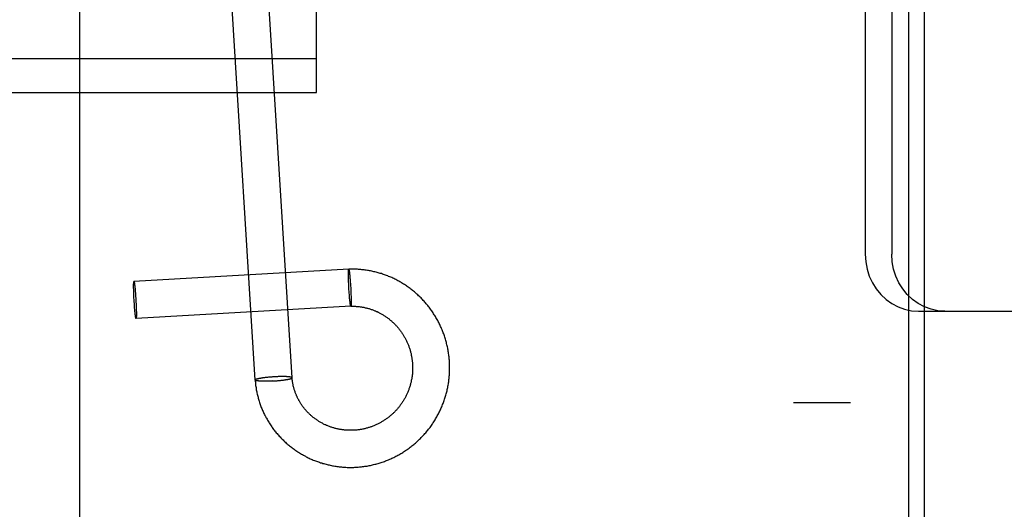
# Model space of a CAD drawing. Header units: inches. Extents: x 0 to 236, y 0 to 153.
# Tile 31 of 99: x 95.627 to 96.664, y 55.785 to 56.3. Entities that reach past the tile are written whole.
import ezdxf

# ---------------------------------------------------------------- set-up
doc = ezdxf.new("R2010")
doc.units = ezdxf.units.IN
doc.header["$LTSCALE"] = 12.986111
doc.header["$MEASUREMENT"] = 0
doc.linetypes.add('HIDDEN', pattern=[0.2, 0.1, -0.1])
doc.layers.add('DEFAULT_2', color=8, linetype='HIDDEN')
doc.layers.add('DOOR_2_ASSEMBLY', color=7, linetype='CONTINUOUS')

msp = doc.modelspace()

# ---------------------------------------------------------------- linework, layer by layer
at = {"layer": 'DEFAULT_2', "color": 8, "linetype": 'HIDDEN'}
for p, q in [((95.6896, 59.6408), (95.6896, 54.3908)), ((96.5201, 58.1508), (96.5201, 55.0828)), ((96.5801, 55.0828), (96.5801, 58.1508)), ((96.4421, 58.1168), (96.4421, 55.1168)), ((96.5021, 58.1168), (96.5021, 55.1168)), ((95.9396, 56.2237), (95.9396, 57.1634)), ((96.5178, 56.6803), (96.5178, 56.0533)), ((96.5457, 56.6803), (96.5457, 56.0533)), ((95.9137, 55.9232), (95.8806, 56.4549)), ((95.8748, 55.9208), (95.8417, 56.4524)), ((95.3146, 56.2593), (95.9396, 56.2593)), ((95.3146, 56.2237), (95.9396, 56.2237)), ((95.9734, 56.0375), (95.747, 56.0246)), ((95.9731, 56.0352), (95.9731, 56.0355)), ((95.9731, 56.0349), (95.9731, 56.0352)), ((95.9731, 56.0346), (95.9731, 56.0349)), ((95.9731, 56.0343), (95.9731, 56.0346)), ((95.9731, 56.0338), (95.9731, 56.0343)), ((95.9731, 56.0333), (95.9731, 56.0338)), ((95.9731, 56.0327), (95.9731, 56.0333)), ((95.9731, 56.0321), (95.9731, 56.0327)), ((95.9731, 56.0313), (95.9731, 56.0321)), ((95.9731, 56.0304), (95.9731, 56.0313)), ((95.9731, 56.0295), (95.9731, 56.0304)), ((95.9732, 56.0282), (95.9731, 56.0295)), ((95.9732, 56.027), (95.9732, 56.0282)), ((95.9733, 56.0374), (95.9734, 56.0375)), ((95.9739, 56.036), (95.9739, 56.0357)), ((95.9739, 56.0357), (95.974, 56.0355)), ((95.974, 56.0355), (95.974, 56.0352)), ((95.974, 56.0352), (95.974, 56.0349)), ((95.974, 56.0349), (95.9741, 56.0346)), ((95.9741, 56.0346), (95.9741, 56.0343)), ((95.9741, 56.0343), (95.9742, 56.0338)), ((95.9742, 56.0338), (95.9742, 56.0333)), ((95.9742, 56.0333), (95.9743, 56.0327)), ((95.9743, 56.0327), (95.9744, 56.0321)), ((95.9744, 56.0321), (95.9745, 56.0313)), ((95.9745, 56.0313), (95.9745, 56.0304)), ((95.9745, 56.0304), (95.9746, 56.0294)), ((95.9746, 56.0294), (95.9747, 56.0282)), ((95.9747, 56.0282), (95.9748, 56.0269)), ((95.7467, 56.0222), (95.7468, 56.0225)), ((95.7467, 56.0219), (95.7467, 56.0222)), ((95.7467, 56.0216), (95.7467, 56.0219)), ((95.7467, 56.0213), (95.7467, 56.0216)), ((95.7467, 56.021), (95.7467, 56.0213)), ((95.7467, 56.0204), (95.7467, 56.021)), ((95.7467, 56.0198), (95.7467, 56.0204)), ((95.7467, 56.0192), (95.7467, 56.0198)), ((95.7467, 56.0184), (95.7467, 56.0192)), ((95.7467, 56.0175), (95.7467, 56.0184)), ((95.7468, 56.0225), (95.7468, 56.0228)), ((95.747, 56.0245), (95.747, 56.0246)), ((95.7475, 56.023), (95.7475, 56.0227)), ((95.7475, 56.0227), (95.7476, 56.0225)), ((95.7476, 56.0225), (95.7476, 56.0222)), ((95.7476, 56.0222), (95.7477, 56.0219)), ((95.7477, 56.0219), (95.7477, 56.0216)), ((95.7477, 56.0216), (95.7478, 56.0212)), ((95.7478, 56.0212), (95.7478, 56.0207)), ((95.7478, 56.0207), (95.7479, 56.0202)), ((95.7479, 56.0202), (95.7479, 56.0198)), ((95.7479, 56.0198), (95.748, 56.0192)), ((95.748, 56.0192), (95.7481, 56.0183)), ((95.7481, 56.0183), (95.7482, 56.0174)), ((95.9733, 56.0256), (95.9732, 56.027)), ((95.9733, 56.024), (95.9733, 56.0256)), ((95.9734, 56.0223), (95.9733, 56.024)), ((95.9735, 56.0202), (95.9734, 56.0223)), ((95.9736, 56.0182), (95.9735, 56.0202)), ((95.9737, 56.0161), (95.9736, 56.0182)), ((95.9748, 56.0269), (95.975, 56.0253)), ((95.975, 56.0253), (95.9751, 56.0237)), ((95.9751, 56.0237), (95.9752, 56.022)), ((95.9752, 56.022), (95.9753, 56.0199)), ((95.9753, 56.0199), (95.9755, 56.0179)), ((95.9755, 56.0179), (95.9756, 56.0158)), ((95.7468, 56.0165), (95.7467, 56.0175)), ((95.7468, 56.0153), (95.7468, 56.0165)), ((95.7468, 56.014), (95.7468, 56.0153)), ((95.7469, 56.0126), (95.7468, 56.014)), ((95.747, 56.0109), (95.7469, 56.0126)), ((95.747, 56.0092), (95.747, 56.0109)), ((95.7471, 56.0074), (95.747, 56.0092)), ((95.7472, 56.0053), (95.7471, 56.0074)), ((95.7482, 56.0174), (95.7483, 56.0165)), ((95.7483, 56.0165), (95.7484, 56.0152)), ((95.7484, 56.0152), (95.7485, 56.0139)), ((95.7485, 56.0139), (95.7486, 56.0123)), ((95.7486, 56.0123), (95.7487, 56.0106)), ((95.7487, 56.0106), (95.7488, 56.0088)), ((95.7488, 56.0088), (95.749, 56.007)), ((95.9739, 56.0141), (95.9737, 56.0161)), ((95.974, 56.0124), (95.9739, 56.0141)), ((95.9741, 56.0107), (95.974, 56.0124)), ((95.9742, 56.0091), (95.9741, 56.0107)), ((95.9743, 56.0078), (95.9742, 56.0091)), ((95.9744, 56.0066), (95.9743, 56.0078)), ((95.9756, 56.0158), (95.9757, 56.0138)), ((95.9757, 56.0138), (95.9757, 56.0121)), ((95.9757, 56.0121), (95.9758, 56.0104)), ((95.9758, 56.0104), (95.9759, 56.0091)), ((95.9759, 56.0091), (95.9759, 56.0078)), ((95.9759, 56.0078), (95.9759, 56.0066)), ((95.7474, 56.0032), (95.7472, 56.0053)), ((95.7475, 56.0015), (95.7474, 56.0032)), ((95.7476, 55.9997), (95.7475, 56.0015)), ((95.7477, 55.998), (95.7476, 55.9997)), ((95.7478, 55.9964), (95.7477, 55.998)), ((95.749, 56.007), (95.7491, 56.0049)), ((95.7491, 56.0049), (95.7492, 56.0028)), ((95.7492, 56.0028), (95.7493, 56.0011)), ((95.7493, 56.0011), (95.7494, 55.9993)), ((95.9757, 55.9986), (95.7493, 55.9857)), ((95.7494, 55.9993), (95.7494, 55.9976)), ((95.7494, 55.9976), (95.7495, 55.9963)), ((95.9745, 56.0057), (95.9744, 56.0066)), ((95.9746, 56.0048), (95.9745, 56.0057)), ((95.9747, 56.004), (95.9746, 56.0048)), ((95.9748, 56.0034), (95.9747, 56.004)), ((95.9748, 56.0028), (95.9748, 56.0034)), ((95.9749, 56.0023), (95.9748, 56.0028)), ((95.975, 56.0018), (95.9749, 56.0023)), ((95.975, 56.0015), (95.975, 56.0018)), ((95.975, 56.0012), (95.975, 56.0015)), ((95.9751, 56.0009), (95.975, 56.0012)), ((95.9751, 56.0006), (95.9751, 56.0009)), ((95.9752, 56.0003), (95.9751, 56.0006)), ((95.9752, 56.0001), (95.9752, 56.0003)), ((95.9757, 55.9987), (95.9757, 55.9986)), ((95.9759, 56.0066), (95.976, 56.0057)), ((95.976, 56.001), (95.9759, 56.0007)), ((95.9759, 56.0007), (95.9759, 56.0005)), ((95.976, 56.0057), (95.976, 56.0048)), ((95.976, 56.0048), (95.976, 56.004)), ((95.976, 56.004), (95.976, 56.0034)), ((95.976, 56.0034), (95.976, 56.0028)), ((95.976, 56.0028), (95.976, 56.0023)), ((95.976, 56.0023), (95.976, 56.0019)), ((95.976, 56.0019), (95.976, 56.0016)), ((95.976, 56.0016), (95.976, 56.0013)), ((95.976, 56.0013), (95.976, 56.001)), ((95.7479, 55.995), (95.7478, 55.9964)), ((95.7481, 55.9938), (95.7479, 55.995)), ((95.7481, 55.9928), (95.7481, 55.9938)), ((95.7482, 55.9919), (95.7481, 55.9928)), ((95.7483, 55.9911), (95.7482, 55.9919)), ((95.7484, 55.9905), (95.7483, 55.9911)), ((95.7484, 55.9901), (95.7484, 55.9905)), ((95.7485, 55.9895), (95.7484, 55.9901)), ((95.7486, 55.989), (95.7485, 55.9895)), ((95.7486, 55.9887), (95.7486, 55.989)), ((95.7486, 55.9884), (95.7486, 55.9887)), ((95.7487, 55.9881), (95.7486, 55.9884)), ((95.7487, 55.9878), (95.7487, 55.9881)), ((95.7488, 55.9875), (95.7487, 55.9878)), ((95.7488, 55.9873), (95.7488, 55.9875)), ((95.7495, 55.9963), (95.7495, 55.995)), ((95.7495, 55.995), (95.7495, 55.9937)), ((95.7495, 55.9937), (95.7496, 55.9928)), ((95.7496, 55.9877), (95.7495, 55.9875)), ((95.7496, 55.9928), (95.7496, 55.9919)), ((95.7496, 55.9919), (95.7496, 55.991)), ((95.7496, 55.991), (95.7496, 55.9904)), ((95.7496, 55.9904), (95.7496, 55.9898)), ((95.7496, 55.9898), (95.7496, 55.9893)), ((95.7496, 55.9893), (95.7496, 55.989)), ((95.7496, 55.989), (95.7496, 55.9886)), ((95.7496, 55.9886), (95.7496, 55.9883)), ((95.7496, 55.9883), (95.7496, 55.988)), ((95.7496, 55.988), (95.7496, 55.9877)), ((96.5738, 55.9933), (96.7372, 55.9933)), ((95.7494, 55.9858), (95.7493, 55.9857)), ((95.8992, 55.9244), (95.8983, 55.9243)), ((95.9, 55.9244), (95.8992, 55.9244)), ((95.9009, 55.9244), (95.9, 55.9244)), ((95.9017, 55.9244), (95.9009, 55.9244)), ((95.9025, 55.9244), (95.9017, 55.9244)), ((95.9033, 55.9244), (95.9025, 55.9244)), ((95.9039, 55.9244), (95.9033, 55.9244)), ((95.9044, 55.9244), (95.9039, 55.9244)), ((95.9049, 55.9244), (95.9044, 55.9244)), ((95.9054, 55.9244), (95.9049, 55.9244)), ((95.9059, 55.9244), (95.9054, 55.9244)), ((95.9063, 55.9244), (95.9059, 55.9244)), ((95.9068, 55.9244), (95.9063, 55.9244)), ((95.9073, 55.9244), (95.9068, 55.9244)), ((95.9077, 55.9244), (95.9073, 55.9244)), ((95.9081, 55.9243), (95.9077, 55.9244)), ((95.8748, 55.9208), (95.8748, 55.9209)), ((95.8792, 55.9224), (95.8788, 55.9223)), ((95.8796, 55.9225), (95.8792, 55.9224)), ((95.8799, 55.9197), (95.8795, 55.9197)), ((95.88, 55.9226), (95.8796, 55.9225)), ((95.8803, 55.9196), (95.8799, 55.9197)), ((95.8804, 55.9226), (95.88, 55.9226)), ((95.8808, 55.9196), (95.8803, 55.9196)), ((95.8808, 55.9227), (95.8804, 55.9226)), ((95.8813, 55.9228), (95.8808, 55.9227)), ((95.8812, 55.9196), (95.8808, 55.9196)), ((95.8817, 55.9196), (95.8812, 55.9196)), ((95.8817, 55.9229), (95.8813, 55.9228)), ((95.8822, 55.9229), (95.8817, 55.9229)), ((95.8821, 55.9196), (95.8817, 55.9196)), ((95.8826, 55.9195), (95.8821, 55.9196)), ((95.8827, 55.923), (95.8822, 55.9229)), ((95.8831, 55.9195), (95.8826, 55.9195)), ((95.8831, 55.9231), (95.8827, 55.923)), ((95.8836, 55.9231), (95.8831, 55.9231)), ((95.8836, 55.9195), (95.8831, 55.9195)), ((95.8841, 55.9232), (95.8836, 55.9231)), ((95.8841, 55.9195), (95.8836, 55.9195)), ((95.8847, 55.9233), (95.8841, 55.9232)), ((95.8846, 55.9195), (95.8841, 55.9195)), ((95.8851, 55.9195), (95.8846, 55.9195)), ((95.8855, 55.9234), (95.8847, 55.9233)), ((95.8859, 55.9195), (95.8851, 55.9195)), ((95.8863, 55.9235), (95.8855, 55.9234)), ((95.8868, 55.9195), (95.8859, 55.9195)), ((95.8871, 55.9235), (95.8863, 55.9235)), ((95.8876, 55.9196), (95.8868, 55.9195)), ((95.8879, 55.9236), (95.8871, 55.9235)), ((95.8884, 55.9196), (95.8876, 55.9196)), ((95.8888, 55.9237), (95.8879, 55.9236)), ((95.8893, 55.9196), (95.8884, 55.9196)), ((95.8897, 55.9238), (95.8888, 55.9237)), ((95.8902, 55.9196), (95.8893, 55.9196)), ((95.8905, 55.9239), (95.8897, 55.9238)), ((95.8911, 55.9197), (95.8902, 55.9196)), ((95.8914, 55.9239), (95.8905, 55.9239)), ((95.892, 55.9197), (95.8911, 55.9197)), ((95.8923, 55.924), (95.8914, 55.9239)), ((95.8926, 55.9197), (95.892, 55.9197)), ((95.8932, 55.9241), (95.8923, 55.924)), ((95.8934, 55.9198), (95.8926, 55.9197)), ((95.8941, 55.9241), (95.8932, 55.9241)), ((95.8934, 55.9198), (95.8943, 55.9198)), ((95.895, 55.9242), (95.8941, 55.9241)), ((95.8943, 55.9198), (95.8952, 55.9199)), ((95.8959, 55.9242), (95.895, 55.9242)), ((95.8952, 55.9199), (95.8961, 55.92)), ((95.8965, 55.9243), (95.8959, 55.9242)), ((95.8961, 55.92), (95.897, 55.92)), ((95.8974, 55.9243), (95.8965, 55.9243)), ((95.897, 55.92), (95.8979, 55.9201)), ((95.8983, 55.9243), (95.8974, 55.9243)), ((95.8979, 55.9201), (95.8988, 55.9202)), ((95.8988, 55.9202), (95.8997, 55.9203)), ((95.8997, 55.9203), (95.9005, 55.9203)), ((95.9005, 55.9203), (95.9014, 55.9204)), ((95.9014, 55.9204), (95.9022, 55.9205)), ((95.9022, 55.9205), (95.903, 55.9206)), ((95.903, 55.9206), (95.9038, 55.9207)), ((95.9038, 55.9207), (95.9043, 55.9208)), ((95.9043, 55.9208), (95.9048, 55.9208)), ((95.9048, 55.9208), (95.9053, 55.9209)), ((95.9053, 55.9209), (95.9058, 55.921)), ((95.9058, 55.921), (95.9063, 55.921)), ((95.9063, 55.921), (95.9068, 55.9211)), ((95.9068, 55.9211), (95.9072, 55.9212)), ((95.9072, 55.9212), (95.9076, 55.9213)), ((95.9076, 55.9213), (95.9081, 55.9213)), ((95.9085, 55.9243), (95.9081, 55.9243)), ((95.9081, 55.9213), (95.9085, 55.9214)), ((95.9089, 55.9243), (95.9085, 55.9243)), ((95.9085, 55.9214), (95.9089, 55.9215)), ((95.9089, 55.9215), (95.9093, 55.9215)), ((95.9093, 55.9215), (95.9097, 55.9216)), ((95.9137, 55.9231), (95.9137, 55.9232)), ((96.5021, 55.8968), (96.4421, 55.8968))]:
    msp.add_line(p, q, dxfattribs=at)
for points in [[(96.5178, 56.0533), (96.5183, 56.0454), (96.5197, 56.0377), (96.522, 56.0303), (96.5253, 56.0233), (96.5294, 56.0167), (96.5342, 56.0108), (96.5397, 56.0057), (96.5458, 56.0013), (96.5524, 55.9978), (96.5593, 55.9953), (96.5664, 55.9938), (96.5738, 55.9933)], [(96.6017, 55.9933), (96.5944, 55.9938), (96.5872, 55.9953), (96.5803, 55.9978), (96.5737, 56.0013), (96.5676, 56.0057), (96.5621, 56.0108), (96.5573, 56.0167), (96.5532, 56.0233), (96.55, 56.0303), (96.5476, 56.0377), (96.5462, 56.0454), (96.5457, 56.0533)], [(95.9731, 56.0355), (95.9732, 56.0357), (95.9732, 56.0358), (95.9732, 56.036), (95.9732, 56.0361), (95.9732, 56.0362), (95.9732, 56.0363), (95.9732, 56.0364), (95.9732, 56.0365), (95.9732, 56.0366), (95.9732, 56.0367), (95.9732, 56.0367), (95.9732, 56.0368), (95.9732, 56.0369), (95.9733, 56.037), (95.9733, 56.037), (95.9733, 56.0371), (95.9733, 56.0372), (95.9733, 56.0372), (95.9733, 56.0373), (95.9733, 56.0373), (95.9733, 56.0374)], [(96.0737, 55.8983), (96.074, 55.8994), (96.0744, 55.9005), (96.0748, 55.9016), (96.0751, 55.9027), (96.0755, 55.9039), (96.0758, 55.905), (96.0761, 55.9062), (96.0764, 55.9073), (96.0767, 55.9085), (96.077, 55.9096), (96.0773, 55.9108), (96.0775, 55.912), (96.0778, 55.9131), (96.078, 55.9143), (96.0782, 55.9155), (96.0784, 55.9167), (96.0786, 55.9178), (96.0788, 55.919), (96.0789, 55.9202), (96.0791, 55.9214), (96.0792, 55.9226), (96.0793, 55.9237), (96.0794, 55.9249), (96.0795, 55.9261), (96.0796, 55.9273), (96.0797, 55.9285), (96.0797, 55.9297), (96.0798, 55.9309), (96.0798, 55.9321), (96.0798, 55.9333), (96.0798, 55.9344), (96.0798, 55.9356), (96.0797, 55.9368), (96.0797, 55.938), (96.0796, 55.9392), (96.0796, 55.9404), (96.0795, 55.9416), (96.0794, 55.9428), (96.0793, 55.944), (96.0792, 55.9451), (96.079, 55.9463), (96.0789, 55.9475), (96.0787, 55.9487), (96.0785, 55.9499), (96.0783, 55.951), (96.0781, 55.9522), (96.0779, 55.9534), (96.0777, 55.9545), (96.0774, 55.9557), (96.0772, 55.9569), (96.0769, 55.958), (96.0766, 55.9592), (96.0763, 55.9603), (96.076, 55.9615), (96.0757, 55.9626), (96.0754, 55.9638), (96.075, 55.9649), (96.0746, 55.966), (96.0743, 55.9672), (96.0739, 55.9683), (96.0735, 55.9694), (96.0731, 55.9705), (96.0727, 55.9716), (96.0722, 55.9727), (96.0718, 55.9738), (96.0713, 55.9749), (96.0708, 55.976), (96.0703, 55.9771), (96.0698, 55.9782), (96.0693, 55.9792), (96.0688, 55.9803), (96.0683, 55.9814), (96.0677, 55.9824), (96.0672, 55.9835), (96.0666, 55.9845), (96.066, 55.9855), (96.0654, 55.9866), (96.0648, 55.9876), (96.0642, 55.9886), (96.0636, 55.9896), (96.0629, 55.9906), (96.0623, 55.9916), (96.0616, 55.9926), (96.0609, 55.9936), (96.0602, 55.9945), (96.0595, 55.9955), (96.0588, 55.9964), (96.0581, 55.9974), (96.0574, 55.9983), (96.0567, 55.9992), (96.0559, 56.0002), (96.0552, 56.0011), (96.0544, 56.002), (96.0536, 56.0028), (96.0528, 56.0037), (96.052, 56.0046), (96.0512, 56.0055), (96.0504, 56.0063), (96.0496, 56.0072), (96.0487, 56.008), (96.0479, 56.0088), (96.047, 56.0096), (96.0462, 56.0104), (96.0453, 56.0112), (96.0444, 56.012), (96.0435, 56.0128), (96.0426, 56.0136), (96.0417, 56.0143), (96.0408, 56.0151), (96.0399, 56.0158), (96.0389, 56.0165), (96.038, 56.0172), (96.037, 56.0179), (96.0361, 56.0186), (96.0351, 56.0193), (96.0342, 56.02), (96.0332, 56.0206), (96.0322, 56.0213), (96.0312, 56.0219), (96.0302, 56.0225), (96.0292, 56.0231), (96.0282, 56.0237), (96.0272, 56.0243), (96.0261, 56.0249), (96.0251, 56.0254), (96.0241, 56.026), (96.023, 56.0265), (96.022, 56.027), (96.0209, 56.0276), (96.0198, 56.0281), (96.0188, 56.0286), (96.0177, 56.029), (96.0166, 56.0295), (96.0155, 56.0299), (96.0145, 56.0304), (96.0134, 56.0308), (96.0123, 56.0312), (96.0112, 56.0316), (96.0101, 56.032), (96.009, 56.0324), (96.0078, 56.0328), (96.0067, 56.0331), (96.0056, 56.0334), (96.0045, 56.0338), (96.0034, 56.0341), (96.0022, 56.0344), (96.0011, 56.0347), (96, 56.0349), (95.9988, 56.0352), (95.9977, 56.0354), (95.9965, 56.0357), (95.9954, 56.0359), (95.9942, 56.0361), (95.9931, 56.0363), (95.9919, 56.0365), (95.9908, 56.0366), (95.9896, 56.0368), (95.9885, 56.0369), (95.9873, 56.037), (95.9862, 56.0372), (95.985, 56.0373), (95.9838, 56.0373), (95.9827, 56.0374), (95.9815, 56.0375), (95.9804, 56.0375), (95.9792, 56.0375), (95.978, 56.0376), (95.9769, 56.0376), (95.9757, 56.0376), (95.9746, 56.0375), (95.9734, 56.0375)], [(95.9734, 56.0375), (95.9734, 56.0375), (95.9735, 56.0375), (95.9735, 56.0375), (95.9735, 56.0375), (95.9735, 56.0375), (95.9735, 56.0374), (95.9735, 56.0374), (95.9735, 56.0374), (95.9736, 56.0373), (95.9736, 56.0373), (95.9736, 56.0373), (95.9736, 56.0372), (95.9736, 56.0372), (95.9736, 56.0371), (95.9737, 56.037), (95.9737, 56.037), (95.9737, 56.0369), (95.9737, 56.0368), (95.9737, 56.0367), (95.9737, 56.0367), (95.9738, 56.0366), (95.9738, 56.0365), (95.9738, 56.0364), (95.9738, 56.0363), (95.9738, 56.0362), (95.9739, 56.0361), (95.9739, 56.036)], [(95.7468, 56.0228), (95.7468, 56.023), (95.7468, 56.0231), (95.7468, 56.0232), (95.7468, 56.0234), (95.7468, 56.0235), (95.7468, 56.0236), (95.7468, 56.0236), (95.7468, 56.0237), (95.7468, 56.0238), (95.7468, 56.0239), (95.7469, 56.024), (95.7469, 56.0241), (95.7469, 56.0241), (95.7469, 56.0242), (95.7469, 56.0242), (95.7469, 56.0243), (95.7469, 56.0243), (95.7469, 56.0244), (95.7469, 56.0244), (95.747, 56.0245)], [(95.747, 56.0246), (95.7471, 56.0246), (95.7471, 56.0246), (95.7471, 56.0246), (95.7471, 56.0246), (95.7471, 56.0245), (95.7471, 56.0245), (95.7471, 56.0245), (95.7472, 56.0245), (95.7472, 56.0244), (95.7472, 56.0244), (95.7472, 56.0243), (95.7472, 56.0243), (95.7472, 56.0242), (95.7473, 56.0242), (95.7473, 56.0241), (95.7473, 56.024), (95.7473, 56.024), (95.7473, 56.0239), (95.7474, 56.0238), (95.7474, 56.0237), (95.7474, 56.0236), (95.7474, 56.0235), (95.7474, 56.0234), (95.7474, 56.0233), (95.7475, 56.0232), (95.7475, 56.0231), (95.7475, 56.023)], [(95.9756, 55.9986), (95.9756, 55.9986), (95.9756, 55.9986), (95.9756, 55.9986), (95.9756, 55.9986), (95.9756, 55.9986), (95.9756, 55.9986), (95.9756, 55.9987), (95.9755, 55.9987), (95.9755, 55.9987), (95.9755, 55.9988), (95.9755, 55.9988), (95.9755, 55.9989), (95.9755, 55.9989), (95.9754, 55.999), (95.9754, 55.999), (95.9754, 55.9991), (95.9754, 55.9992), (95.9754, 55.9992), (95.9754, 55.9993), (95.9753, 55.9994), (95.9753, 55.9995), (95.9753, 55.9996), (95.9753, 55.9997), (95.9753, 55.9998), (95.9752, 55.9999), (95.9752, 56), (95.9752, 56.0001)], [(95.9756, 55.9986), (95.9764, 55.9986), (95.9772, 55.9986), (95.9781, 55.9986), (95.9789, 55.9986), (95.9797, 55.9985), (95.9805, 55.9985), (95.9813, 55.9984), (95.9821, 55.9984), (95.9829, 55.9983), (95.9837, 55.9982), (95.9845, 55.9981), (95.9853, 55.998), (95.9861, 55.9979), (95.9869, 55.9978), (95.9877, 55.9977), (95.9885, 55.9975), (95.9893, 55.9974), (95.9901, 55.9972), (95.9909, 55.997), (95.9917, 55.9968), (95.9925, 55.9966), (95.9933, 55.9964), (95.9941, 55.9962), (95.9949, 55.996), (95.9956, 55.9957), (95.9964, 55.9955), (95.9972, 55.9952), (95.998, 55.9949), (95.9987, 55.9947), (95.9995, 55.9944), (96.0003, 55.9941), (96.001, 55.9938), (96.0018, 55.9935), (96.0025, 55.9931), (96.0033, 55.9928), (96.004, 55.9924), (96.0047, 55.9921), (96.0055, 55.9917), (96.0062, 55.9913), (96.0069, 55.9909), (96.0076, 55.9905), (96.0084, 55.9901), (96.0091, 55.9897), (96.0098, 55.9893), (96.0105, 55.9889), (96.0112, 55.9884), (96.0119, 55.988), (96.0125, 55.9875), (96.0132, 55.987), (96.0139, 55.9866), (96.0146, 55.9861), (96.0152, 55.9856), (96.0159, 55.9851), (96.0165, 55.9846), (96.0171, 55.984), (96.0178, 55.9835), (96.0184, 55.983), (96.019, 55.9824), (96.0196, 55.9819), (96.0202, 55.9813), (96.0208, 55.9807), (96.0214, 55.9802), (96.022, 55.9796), (96.0226, 55.979), (96.0232, 55.9784), (96.0237, 55.9778), (96.0243, 55.9771), (96.0248, 55.9765), (96.0254, 55.9759), (96.0259, 55.9753), (96.0264, 55.9746), (96.0269, 55.974), (96.0274, 55.9733), (96.0279, 55.9726), (96.0284, 55.972), (96.0289, 55.9713), (96.0294, 55.9706), (96.0299, 55.9699), (96.0303, 55.9692), (96.0308, 55.9685), (96.0312, 55.9678), (96.0316, 55.9671), (96.032, 55.9664), (96.0325, 55.9657), (96.0329, 55.9649), (96.0333, 55.9642), (96.0336, 55.9635), (96.034, 55.9627), (96.0344, 55.962), (96.0347, 55.9612), (96.0351, 55.9604), (96.0354, 55.9597), (96.0357, 55.9589), (96.0361, 55.9581), (96.0364, 55.9574), (96.0367, 55.9566), (96.0369, 55.9558), (96.0372, 55.955), (96.0375, 55.9542), (96.0377, 55.9534), (96.038, 55.9526), (96.0382, 55.9518), (96.0385, 55.951), (96.0387, 55.9502), (96.0389, 55.9494), (96.0391, 55.9486), (96.0393, 55.9478), (96.0394, 55.947), (96.0396, 55.9461), (96.0397, 55.9453), (96.0399, 55.9445), (96.04, 55.9437), (96.0401, 55.9428), (96.0403, 55.942), (96.0404, 55.9412), (96.0404, 55.9404), (96.0405, 55.9395), (96.0406, 55.9387), (96.0407, 55.9379), (96.0407, 55.937), (96.0407, 55.9362), (96.0408, 55.9353), (96.0408, 55.9345), (96.0408, 55.9337), (96.0408, 55.9328), (96.0408, 55.932), (96.0407, 55.9312), (96.0407, 55.9303), (96.0407, 55.9295), (96.0406, 55.9286), (96.0405, 55.9278), (96.0405, 55.927), (96.0404, 55.9261), (96.0403, 55.9253), (96.0402, 55.9245), (96.04, 55.9236), (96.0399, 55.9228), (96.0398, 55.922), (96.0396, 55.9212), (96.0394, 55.9203), (96.0393, 55.9195), (96.0391, 55.9187), (96.0389, 55.9179), (96.0387, 55.9171), (96.0385, 55.9163), (96.0382, 55.9155), (96.038, 55.9147), (96.0378, 55.9139), (96.0375, 55.9131), (96.0372, 55.9123), (96.0369, 55.9114)], [(95.9759, 56.0005), (95.9759, 56.0002), (95.9759, 56.0001), (95.9759, 56), (95.9759, 55.9999), (95.9759, 55.9998), (95.9759, 55.9997), (95.9759, 55.9996), (95.9759, 55.9995), (95.9759, 55.9994), (95.9759, 55.9993), (95.9758, 55.9992), (95.9758, 55.9992), (95.9758, 55.9991), (95.9758, 55.999), (95.9758, 55.999), (95.9758, 55.9989), (95.9758, 55.9989), (95.9758, 55.9988), (95.9758, 55.9988), (95.9757, 55.9987)], [(95.7493, 55.9857), (95.7493, 55.9857), (95.7492, 55.9857), (95.7492, 55.9857), (95.7492, 55.9857), (95.7492, 55.9857), (95.7492, 55.9857), (95.7492, 55.9858), (95.7491, 55.9858), (95.7491, 55.9858), (95.7491, 55.9859), (95.7491, 55.9859), (95.7491, 55.986), (95.7491, 55.986), (95.749, 55.9861), (95.749, 55.9862), (95.749, 55.9862), (95.749, 55.9863), (95.749, 55.9864), (95.749, 55.9865), (95.7489, 55.9865), (95.7489, 55.9866), (95.7489, 55.9867), (95.7489, 55.9868), (95.7489, 55.9869), (95.7488, 55.987), (95.7488, 55.9872), (95.7488, 55.9873)], [(95.7495, 55.9875), (95.7495, 55.9872), (95.7495, 55.9871), (95.7495, 55.987), (95.7495, 55.9869), (95.7495, 55.9868), (95.7495, 55.9867), (95.7495, 55.9866), (95.7495, 55.9865), (95.7495, 55.9864), (95.7495, 55.9863), (95.7495, 55.9863), (95.7494, 55.9862), (95.7494, 55.9861), (95.7494, 55.9861), (95.7494, 55.986), (95.7494, 55.986), (95.7494, 55.9859), (95.7494, 55.9859), (95.7494, 55.9858), (95.7494, 55.9858)], [(95.8788, 55.9223), (95.8786, 55.9223), (95.8785, 55.9223), (95.8783, 55.9222), (95.8781, 55.9222), (95.8779, 55.9222), (95.8778, 55.9221), (95.8776, 55.9221), (95.8775, 55.922), (95.8773, 55.922), (95.8772, 55.922), (95.877, 55.9219), (95.8769, 55.9219), (95.8768, 55.9219), (95.8766, 55.9218), (95.8765, 55.9218), (95.8764, 55.9217), (95.8763, 55.9217), (95.8762, 55.9217), (95.876, 55.9216), (95.8759, 55.9216), (95.8758, 55.9216), (95.8757, 55.9215), (95.8757, 55.9215), (95.8756, 55.9214), (95.8755, 55.9214), (95.8754, 55.9214), (95.8753, 55.9213), (95.8753, 55.9213), (95.8752, 55.9213), (95.8751, 55.9212), (95.8751, 55.9212), (95.875, 55.9212), (95.875, 55.9211), (95.8749, 55.9211), (95.8749, 55.921), (95.8749, 55.921), (95.8748, 55.921), (95.8748, 55.9209), (95.8748, 55.9209), (95.8748, 55.9209)], [(95.8748, 55.9208), (95.8749, 55.9197), (95.875, 55.9185), (95.8751, 55.9174), (95.8752, 55.9163), (95.8753, 55.9151), (95.8755, 55.914), (95.8757, 55.9129), (95.8758, 55.9117), (95.876, 55.9106), (95.8762, 55.9095), (95.8765, 55.9084), (95.8767, 55.9073), (95.8769, 55.9061), (95.8772, 55.905), (95.8775, 55.9039), (95.8778, 55.9028), (95.8781, 55.9017), (95.8784, 55.9006), (95.8787, 55.8995), (95.879, 55.8984), (95.8794, 55.8973), (95.8798, 55.8962), (95.8801, 55.8952), (95.8805, 55.8941), (95.8809, 55.893), (95.8813, 55.8919), (95.8818, 55.8909), (95.8822, 55.8898), (95.8827, 55.8888), (95.8831, 55.8877), (95.8836, 55.8867), (95.8841, 55.8856), (95.8846, 55.8846), (95.8851, 55.8836), (95.8857, 55.8826), (95.8862, 55.8815), (95.8867, 55.8805), (95.8873, 55.8795), (95.8879, 55.8785), (95.8885, 55.8775), (95.8891, 55.8766), (95.8897, 55.8756), (95.8903, 55.8746), (95.8909, 55.8737), (95.8916, 55.8727), (95.8922, 55.8717), (95.8929, 55.8708), (95.8936, 55.8699), (95.8943, 55.8689), (95.895, 55.868), (95.8957, 55.8671), (95.8964, 55.8662), (95.8971, 55.8653), (95.8979, 55.8644), (95.8986, 55.8636), (95.8994, 55.8627), (95.9002, 55.8618), (95.901, 55.861), (95.9018, 55.8601), (95.9026, 55.8593), (95.9034, 55.8585), (95.9042, 55.8577), (95.905, 55.8569), (95.9059, 55.8561), (95.9067, 55.8553), (95.9076, 55.8545), (95.9085, 55.8537), (95.9093, 55.853), (95.9102, 55.8522), (95.9111, 55.8515), (95.912, 55.8508), (95.913, 55.8501), (95.9139, 55.8494), (95.9148, 55.8487), (95.9158, 55.848), (95.9167, 55.8473), (95.9177, 55.8466), (95.9186, 55.846), (95.9196, 55.8453), (95.9206, 55.8447), (95.9216, 55.8441), (95.9226, 55.8435), (95.9236, 55.8429), (95.9246, 55.8423), (95.9256, 55.8417), (95.9266, 55.8412), (95.9277, 55.8406), (95.9287, 55.8401), (95.9297, 55.8396), (95.9308, 55.839), (95.9318, 55.8385), (95.9329, 55.838), (95.934, 55.8376), (95.935, 55.8371), (95.9361, 55.8366), (95.9372, 55.8362), (95.9383, 55.8358), (95.9394, 55.8354), (95.9405, 55.835), (95.9416, 55.8346), (95.9427, 55.8342), (95.9438, 55.8338), (95.9449, 55.8335), (95.9461, 55.8331), (95.9472, 55.8328), (95.9483, 55.8325), (95.9495, 55.8322), (95.9506, 55.8319), (95.9517, 55.8316), (95.9529, 55.8314), (95.954, 55.8311), (95.9552, 55.8309), (95.9563, 55.8306), (95.9575, 55.8304), (95.9587, 55.8302), (95.9598, 55.83), (95.961, 55.8299), (95.9622, 55.8297), (95.9633, 55.8296), (95.9645, 55.8294), (95.9657, 55.8293), (95.9669, 55.8292), (95.968, 55.8291), (95.9692, 55.8291), (95.9704, 55.829), (95.9716, 55.8289), (95.9727, 55.8289), (95.9739, 55.8289), (95.9751, 55.8289), (95.9763, 55.8289), (95.9775, 55.8289), (95.9787, 55.8289), (95.9798, 55.829), (95.981, 55.829), (95.9822, 55.8291), (95.9834, 55.8292), (95.9846, 55.8293), (95.9857, 55.8294), (95.9869, 55.8295), (95.9881, 55.8297), (95.9893, 55.8298), (95.9904, 55.83), (95.9916, 55.8301), (95.9928, 55.8303), (95.9939, 55.8305), (95.9951, 55.8308), (95.9963, 55.831), (95.9974, 55.8312), (95.9986, 55.8315), (95.9997, 55.8318), (96.0009, 55.8321), (96.002, 55.8324), (96.0032, 55.8327), (96.0043, 55.833), (96.0055, 55.8333), (96.0066, 55.8337), (96.0077, 55.834), (96.0088, 55.8344), (96.01, 55.8348), (96.0111, 55.8352), (96.0122, 55.8356), (96.0133, 55.8361), (96.0144, 55.8365), (96.0155, 55.8369), (96.0166, 55.8374), (96.0177, 55.8379), (96.0188, 55.8384), (96.0199, 55.8389), (96.0209, 55.8394), (96.022, 55.8399), (96.0231, 55.8405), (96.0241, 55.841), (96.0252, 55.8416), (96.0262, 55.8421), (96.0272, 55.8427), (96.0283, 55.8433), (96.0293, 55.8439), (96.0303, 55.8446), (96.0313, 55.8452), (96.0323, 55.8458), (96.0333, 55.8465), (96.0343, 55.8472), (96.0353, 55.8478), (96.0362, 55.8485), (96.0372, 55.8492), (96.0381, 55.85), (96.0391, 55.8507), (96.04, 55.8514), (96.041, 55.8522), (96.0419, 55.8529), (96.0428, 55.8537), (96.0437, 55.8545), (96.0446, 55.8552), (96.0455, 55.856), (96.0464, 55.8568), (96.0472, 55.8577), (96.0481, 55.8585), (96.0489, 55.8593), (96.0498, 55.8602)], [(95.8795, 55.9197), (95.8791, 55.9197), (95.879, 55.9197), (95.8788, 55.9197), (95.8786, 55.9197), (95.8784, 55.9198), (95.8782, 55.9198), (95.8781, 55.9198), (95.8779, 55.9198), (95.8777, 55.9198), (95.8776, 55.9198), (95.8774, 55.9199), (95.8773, 55.9199), (95.8771, 55.9199), (95.877, 55.9199), (95.8769, 55.9199), (95.8767, 55.92), (95.8766, 55.92), (95.8765, 55.92), (95.8764, 55.92), (95.8762, 55.9201), (95.8761, 55.9201), (95.876, 55.9201), (95.8759, 55.9201), (95.8758, 55.9202), (95.8757, 55.9202), (95.8756, 55.9202), (95.8755, 55.9202), (95.8755, 55.9203), (95.8754, 55.9203), (95.8753, 55.9203), (95.8752, 55.9203), (95.8752, 55.9204), (95.8751, 55.9204), (95.8751, 55.9204), (95.875, 55.9205), (95.875, 55.9205), (95.8749, 55.9205), (95.8749, 55.9206), (95.8749, 55.9206), (95.8748, 55.9206), (95.8748, 55.9206), (95.8748, 55.9207), (95.8748, 55.9207), (95.8748, 55.9207), (95.8748, 55.9208)], [(95.9137, 55.9232), (95.9137, 55.9232), (95.9137, 55.9233), (95.9137, 55.9233), (95.9137, 55.9233), (95.9136, 55.9234), (95.9136, 55.9234), (95.9136, 55.9234), (95.9135, 55.9234), (95.9135, 55.9235), (95.9134, 55.9235), (95.9134, 55.9235), (95.9133, 55.9236), (95.9133, 55.9236), (95.9132, 55.9236), (95.9132, 55.9237), (95.9131, 55.9237), (95.913, 55.9237), (95.9129, 55.9237), (95.9128, 55.9238), (95.9127, 55.9238), (95.9127, 55.9238), (95.9126, 55.9238), (95.9124, 55.9239), (95.9123, 55.9239), (95.9122, 55.9239), (95.9121, 55.9239), (95.912, 55.924), (95.9119, 55.924), (95.9117, 55.924), (95.9116, 55.924), (95.9115, 55.924), (95.9113, 55.9241), (95.9112, 55.9241), (95.911, 55.9241), (95.9109, 55.9241), (95.9107, 55.9241), (95.9106, 55.9242), (95.9104, 55.9242), (95.9102, 55.9242), (95.9101, 55.9242), (95.9099, 55.9242), (95.9097, 55.9242), (95.9095, 55.9243), (95.9093, 55.9243), (95.9089, 55.9243)], [(95.9097, 55.9216), (95.9098, 55.9217), (95.91, 55.9217), (95.9102, 55.9217), (95.9104, 55.9218), (95.9105, 55.9218), (95.9107, 55.9218), (95.9108, 55.9219), (95.911, 55.9219), (95.9111, 55.922), (95.9113, 55.922), (95.9114, 55.922), (95.9116, 55.9221), (95.9117, 55.9221), (95.9118, 55.9222), (95.912, 55.9222), (95.9121, 55.9222), (95.9122, 55.9223), (95.9123, 55.9223), (95.9124, 55.9223), (95.9125, 55.9224), (95.9126, 55.9224), (95.9127, 55.9225), (95.9128, 55.9225), (95.9129, 55.9225), (95.913, 55.9226), (95.9131, 55.9226), (95.9131, 55.9226), (95.9132, 55.9227), (95.9133, 55.9227), (95.9133, 55.9227), (95.9134, 55.9228), (95.9134, 55.9228), (95.9135, 55.9229), (95.9135, 55.9229), (95.9136, 55.9229), (95.9136, 55.923), (95.9136, 55.923), (95.9136, 55.923), (95.9137, 55.9231), (95.9137, 55.9231)], [(95.915, 55.9146), (95.9148, 55.9154), (95.9147, 55.9162), (95.9145, 55.9169), (95.9144, 55.9177), (95.9143, 55.9185), (95.9141, 55.9193), (95.914, 55.9201), (95.9139, 55.9209), (95.9138, 55.9216), (95.9138, 55.9224), (95.9137, 55.9232)], [(96.0369, 55.9114), (96.0369, 55.9113), (96.0366, 55.9105), (96.0363, 55.9098), (96.036, 55.909), (96.0357, 55.9082), (96.0354, 55.9074), (96.035, 55.9067), (96.0347, 55.9059), (96.0343, 55.9051), (96.034, 55.9044), (96.0336, 55.9036), (96.0332, 55.9029), (96.0328, 55.9022), (96.0324, 55.9014), (96.032, 55.9007), (96.0316, 55.9), (96.0311, 55.8992), (96.0307, 55.8985), (96.0302, 55.8978), (96.0298, 55.8971), (96.0293, 55.8964), (96.0288, 55.8957), (96.0283, 55.8951), (96.0278, 55.8944), (96.0273, 55.8937), (96.0268, 55.8931), (96.0263, 55.8924), (96.0258, 55.8917), (96.0252, 55.8911), (96.0247, 55.8905), (96.0241, 55.8898), (96.0236, 55.8892), (96.023, 55.8886), (96.0224, 55.888), (96.0219, 55.8874), (96.0213, 55.8868), (96.0207, 55.8862), (96.0201, 55.8856), (96.0194, 55.8851), (96.0188, 55.8845), (96.0182, 55.8839), (96.0176, 55.8834), (96.0169, 55.8829), (96.0163, 55.8823), (96.0156, 55.8818), (96.015, 55.8813), (96.0143, 55.8808), (96.0136, 55.8803), (96.0129, 55.8798), (96.0122, 55.8793), (96.0116, 55.8789), (96.0109, 55.8784), (96.0102, 55.878), (96.0094, 55.8775), (96.0087, 55.8771), (96.008, 55.8767), (96.0073, 55.8762), (96.0066, 55.8758), (96.0058, 55.8754), (96.0051, 55.8751), (96.0043, 55.8747), (96.0036, 55.8743), (96.0028, 55.874), (96.0021, 55.8736), (96.0013, 55.8733), (96.0005, 55.8729), (95.9998, 55.8726), (95.999, 55.8723), (95.9982, 55.872), (95.9974, 55.8717), (95.9967, 55.8715), (95.9959, 55.8712), (95.9951, 55.8709), (95.9943, 55.8707), (95.9935, 55.8704), (95.9927, 55.8702), (95.9919, 55.87), (95.9911, 55.8698), (95.9903, 55.8696), (95.9895, 55.8694), (95.9887, 55.8692), (95.9878, 55.8691), (95.987, 55.8689), (95.9862, 55.8688), (95.9854, 55.8686), (95.9846, 55.8685), (95.9838, 55.8684), (95.9829, 55.8683), (95.9821, 55.8682), (95.9813, 55.8681), (95.9805, 55.8681), (95.9796, 55.868), (95.9788, 55.8679), (95.978, 55.8679), (95.9772, 55.8679), (95.9763, 55.8679), (95.9755, 55.8679), (95.9747, 55.8679), (95.9739, 55.8679), (95.973, 55.8679), (95.9722, 55.8679), (95.9714, 55.868), (95.9706, 55.868), (95.9697, 55.8681), (95.9689, 55.8682), (95.9681, 55.8683), (95.9673, 55.8684), (95.9665, 55.8685), (95.9657, 55.8686), (95.9648, 55.8687), (95.964, 55.8689), (95.9632, 55.869), (95.9624, 55.8692), (95.9616, 55.8693), (95.9608, 55.8695), (95.96, 55.8697), (95.9592, 55.8699), (95.9584, 55.8701), (95.9576, 55.8704), (95.9569, 55.8706), (95.9561, 55.8708), (95.9553, 55.8711), (95.9545, 55.8713), (95.9537, 55.8716), (95.953, 55.8719), (95.9522, 55.8722), (95.9515, 55.8725), (95.9507, 55.8728), (95.95, 55.8731), (95.9492, 55.8735), (95.9485, 55.8738), (95.9477, 55.8741), (95.947, 55.8745), (95.9463, 55.8749), (95.9456, 55.8753), (95.9448, 55.8756), (95.9441, 55.876), (95.9434, 55.8764), (95.9427, 55.8769), (95.942, 55.8773), (95.9413, 55.8777), (95.9407, 55.8782), (95.94, 55.8786), (95.9393, 55.8791), (95.9387, 55.8795), (95.938, 55.88), (95.9373, 55.8805), (95.9367, 55.881), (95.9361, 55.8815), (95.9354, 55.882), (95.9348, 55.8825), (95.9342, 55.883), (95.9336, 55.8836), (95.933, 55.8841), (95.9324, 55.8846), (95.9318, 55.8852), (95.9312, 55.8858), (95.9307, 55.8863), (95.9301, 55.8869), (95.9296, 55.8875), (95.929, 55.8881), (95.9285, 55.8887), (95.9279, 55.8893), (95.9274, 55.8899), (95.9269, 55.8905), (95.9264, 55.8911), (95.9259, 55.8918), (95.9254, 55.8924), (95.9249, 55.893), (95.9245, 55.8937), (95.924, 55.8943), (95.9236, 55.895), (95.9231, 55.8957), (95.9227, 55.8963), (95.9223, 55.897), (95.9218, 55.8977), (95.9214, 55.8984), (95.921, 55.8991), (95.9207, 55.8998), (95.9203, 55.9005), (95.9199, 55.9012), (95.9195, 55.9019), (95.9192, 55.9026), (95.9189, 55.9034), (95.9185, 55.9041), (95.9182, 55.9048), (95.9179, 55.9055), (95.9176, 55.9063), (95.9173, 55.907), (95.917, 55.9078), (95.9168, 55.9085), (95.9165, 55.9093), (95.9163, 55.91), (95.916, 55.9108), (95.9158, 55.9115), (95.9156, 55.9123), (95.9154, 55.9131), (95.9152, 55.9138), (95.915, 55.9146)], [(96.0498, 55.8602), (96.0506, 55.861), (96.0514, 55.8619), (96.0522, 55.8628), (96.053, 55.8636), (96.0538, 55.8645), (96.0546, 55.8654), (96.0554, 55.8663), (96.0561, 55.8673), (96.0569, 55.8682), (96.0576, 55.8691), (96.0584, 55.8701), (96.0591, 55.871), (96.0598, 55.872), (96.0605, 55.873), (96.0612, 55.8739), (96.0618, 55.8749), (96.0625, 55.8759), (96.0631, 55.8769), (96.0638, 55.8779), (96.0644, 55.8789), (96.065, 55.88), (96.0656, 55.881), (96.0662, 55.882), (96.0668, 55.8831), (96.0674, 55.8841), (96.0679, 55.8852), (96.0685, 55.8862), (96.069, 55.8873), (96.0695, 55.8884), (96.07, 55.8894), (96.0705, 55.8905), (96.071, 55.8916), (96.0715, 55.8927), (96.0719, 55.8938), (96.0724, 55.8949), (96.0728, 55.896), (96.0732, 55.8971), (96.0737, 55.8983)]]:
    msp.add_lwpolyline(points, dxfattribs=at)
at = {"layer": 'DOOR_2_ASSEMBLY', "color": 3, "linetype": 'Continuous'}
msp.add_line((96.5636, 16.5958), (96.5636, 96.8878), dxfattribs=at)

doc.saveas('drawing.dxf')
